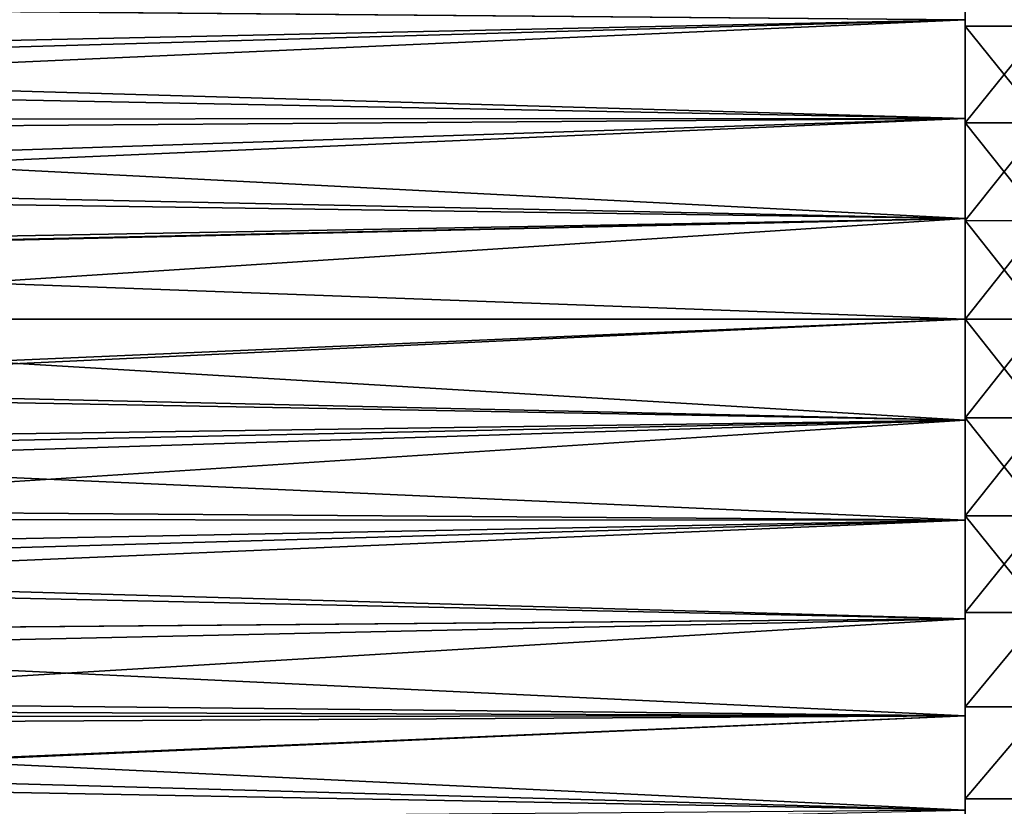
# Model space of a CAD drawing. Header units: metres. Extents: x -36 to 82, y -104 to 104.
# Tile 114 of 245: x 30 to 47, y -8 to 5. Entities that reach past the tile are written whole.
import ezdxf

# ---------------------------------------------------------------- set-up
doc = ezdxf.new("R2010")
doc.units = ezdxf.units.M
doc.layers.add('solid_FIT-SHOWER-153_SW0001', color=7, linetype='CONTINUOUS')

msp = doc.modelspace()

# ---------------------------------------------------------------- linework, layer by layer
at = {"layer": 'solid_FIT-SHOWER-153_SW0001'}
for points in [[(20.254889, 5.365136, 13.31983), (46.5, 5.145113, 13.375284), (46.5, 6.809023, 12.893264)], [(46.5, 6.656795, 11.889071), (46.5, 6.809023, 12.893264), (46.5, 5.145113, 13.375284)], [(46.5, 5.032009, 12.372799), (46.5, 6.656795, 11.889071), (46.5, 5.145113, 13.375284)], [(46.5, 6.656795, -26.889071), (46.5, 5.032009, -27.372799), (46.5, 5.145128, -28.37528)], [(47.840775, 5.032732, -27.372635), (46.5, 5.032009, -27.372799), (46.5, 6.656795, -26.889071)], [(47.840775, 5.032732, -27.372635), (46.5, 6.656795, -26.889071), (47.840775, 6.656618, -26.889158)], [(47.840775, 5.032556, 12.37268), (46.5, 6.656795, 11.889071), (46.5, 5.032009, 12.372799)], [(47.840775, 6.656438, 11.889219), (46.5, 6.656795, 11.889071), (47.840775, 5.032556, 12.37268)], [(17.000011, 4.300482, -28.565514), (16.721611, 5.396986, -28.311596), (46.5, 5.145128, -28.37528)], [(20.254889, 5.365136, 13.31983), (20.153828, 4.573521, 13.507925), (46.5, 5.145113, 13.375284)], [(17.000011, 4.300482, -28.565514), (46.5, 5.145128, -28.37528), (46.5, 3.448665, -28.721525)], [(20.084715, 3.962004, 13.631789), (46.5, 3.448653, 13.721528), (46.5, 5.145113, 13.375284)], [(20.153828, 4.573521, 13.507925), (20.084715, 3.962004, 13.631789), (46.5, 5.145113, 13.375284)], [(46.5, 5.032009, -27.372799), (46.5, 3.448665, -28.721525), (46.5, 5.145128, -28.37528)], [(46.5, 5.032009, 12.372799), (46.5, 5.145113, 13.375284), (46.5, 3.448653, 13.721528)], [(47.840775, 3.37441, -27.720369), (46.5, 5.032009, -27.372799), (47.840775, 5.032732, -27.372635)], [(47.840775, 5.032556, 12.37268), (46.5, 5.032009, 12.372799), (46.5, 3.373971, 12.720358)], [(47.840775, 5.032556, 12.37268), (46.5, 3.373971, 12.720358), (47.840775, 3.374208, 12.720404)], [(46.5, 3.373971, 12.720358), (46.5, 5.032009, 12.372799), (46.5, 3.448653, 13.721528)], [(46.5, 5.032009, -27.372799), (46.5, 3.373971, -27.720358), (46.5, 3.448665, -28.721525)], [(47.840775, 3.37441, -27.720369), (46.5, 3.373971, -27.720358), (46.5, 5.032009, -27.372799)], [(17.208784, 3.228625, -28.756199), (17.000011, 4.300482, -28.565514), (46.5, 3.448665, -28.721525)], [(20.084715, 3.962004, 13.631789), (20.029139, 3.4396, 13.723081), (46.5, 3.448653, 13.721528)], [(17.208784, 3.228625, -28.756199), (46.5, 3.448665, -28.721525), (46.5, 1.731677, -28.930105)], [(19.924189, 2.291527, 13.877533), (46.5, 1.73167, 13.930107), (46.5, 3.448653, 13.721528)], [(19.946394, 2.568079, 13.846076), (19.924189, 2.291527, 13.877533), (46.5, 3.448653, 13.721528)], [(20.029139, 3.4396, 13.723081), (19.946394, 2.568079, 13.846076), (46.5, 3.448653, 13.721528)], [(46.5, 3.373971, -27.720358), (46.5, 1.731677, -28.930105), (46.5, 3.448665, -28.721525)], [(46.5, 3.373971, 12.720358), (46.5, 3.448653, 13.721528), (46.5, 1.73167, 13.930107)], [(17.357079, 2.15174, -28.892056), (17.208784, 3.228625, -28.756199), (46.5, 1.731677, -28.930105)], [(47.840775, 1.693001, -27.929972), (46.5, 3.373971, -27.720358), (47.840775, 3.37441, -27.720369)], [(47.840775, 3.374208, 12.720404), (46.5, 3.373971, 12.720358), (46.5, 1.694295, 12.929829)], [(47.840775, 3.374208, 12.720404), (46.5, 1.694295, 12.929829), (47.840775, 1.692838, 12.929985)], [(46.5, 1.694295, 12.929829), (46.5, 3.373971, 12.720358), (46.5, 1.73167, 13.930107)], [(46.5, 3.373971, -27.720358), (46.5, 1.694295, -27.929829), (46.5, 1.731677, -28.930105)], [(47.840775, 1.693001, -27.929972), (46.5, 1.694295, -27.929829), (46.5, 3.373971, -27.720358)], [(19.924189, 2.291527, 13.877533), (19.863062, 1.244103, 13.963975), (46.5, 1.73167, 13.930107)], [(17.445463, 1.074113, -28.973152), (17.357079, 2.15174, -28.892056), (46.5, 1.731677, -28.930105)], [(17.445463, 1.074113, -28.973152), (46.5, 1.731677, -28.930105), (46.5, 0, -29)], [(19.836296, 0, 14), (46.5, 0, 14), (46.5, 1.73167, 13.930107)], [(19.859137, 1.147736, 13.969343), (19.836296, 0, 14), (46.5, 1.73167, 13.930107)], [(19.863062, 1.244103, 13.963975), (19.859137, 1.147736, 13.969343), (46.5, 1.73167, 13.930107)], [(46.5, 0, -28), (46.5, 0, -29), (46.5, 1.731677, -28.930105)], [(46.5, 1.694295, -27.929829), (46.5, 0, -28), (46.5, 1.731677, -28.930105)], [(46.5, 1.694295, 12.929829), (46.5, 1.73167, 13.930107), (46.5, 0, 14)], [(46.5, 1.694295, 12.929829), (46.5, 0, 14), (46.5, 0, 13)], [(47.840775, 1.692838, 12.929985), (46.5, 1.694295, 12.929829), (46.5, 0, 13)], [(47.840775, 0, -28), (46.5, 0, -28), (46.5, 1.694295, -27.929829)], [(47.840775, 0, -28), (46.5, 1.694295, -27.929829), (47.840775, 1.693001, -27.929972)], [(47.840775, 1.692838, 12.929985), (46.5, 0, 13), (47.840775, 0, 13)], [(17.474503, 0, -29), (17.445463, 1.074113, -28.973152), (46.5, 0, -29)], [(17.445452, -1.074301, -28.973143), (17.474503, 0, -29), (46.5, -1.73167, -28.930107)], [(17.474503, 0, -29), (46.5, 0, -29), (46.5, -1.73167, -28.930107)], [(19.859135, -1.147751, 13.969342), (46.5, 0, 14), (19.836296, 0, 14)], [(19.859135, -1.147751, 13.969342), (19.863058, -1.244048, 13.963978), (46.5, 0, 14)], [(19.863058, -1.244048, 13.963978), (46.5, -1.731676, 13.930106), (46.5, 0, 14)], [(46.5, 0, 13), (46.5, 0, 14), (46.5, -1.731676, 13.930106)], [(46.5, -1.694295, -27.929829), (46.5, -1.73167, -28.930107), (46.5, 0, -29)], [(46.5, 0, -28), (46.5, -1.694295, -27.929829), (46.5, 0, -29)], [(46.5, -1.694295, 12.929829), (46.5, 0, 13), (46.5, -1.731676, 13.930106)], [(47.840775, 0, 13), (46.5, 0, 13), (46.5, -1.694295, 12.929829)], [(47.840775, -1.692997, 12.929972), (47.840775, 0, 13), (46.5, -1.694295, 12.929829)], [(47.840775, -1.692839, -27.929985), (46.5, -1.694295, -27.929829), (46.5, 0, -28)], [(47.840775, -1.692839, -27.929985), (46.5, 0, -28), (47.840775, 0, -28)], [(17.357052, -2.151992, -28.892029), (17.445452, -1.074301, -28.973143), (46.5, -1.73167, -28.930107)], [(19.863058, -1.244048, 13.963978), (19.924189, -2.291533, 13.877532), (46.5, -1.731676, 13.930106)], [(17.357052, -2.151992, -28.892029), (46.5, -1.73167, -28.930107), (46.5, -3.448653, -28.721527)], [(19.924189, -2.291533, 13.877532), (19.946388, -2.568007, 13.846085), (46.5, -1.731676, 13.930106)], [(19.946388, -2.568007, 13.846085), (20.029139, -3.439606, 13.72308), (46.5, -1.731676, 13.930106)], [(20.029139, -3.439606, 13.72308), (46.5, -3.448665, 13.721526), (46.5, -1.731676, 13.930106)], [(47.840775, -3.374209, -27.720404), (46.5, -1.694295, -27.929829), (47.840775, -1.692839, -27.929985)], [(47.840775, -1.692997, 12.929972), (46.5, -1.694295, 12.929829), (46.5, -3.373971, 12.720358)], [(47.840775, -1.692997, 12.929972), (46.5, -3.373971, 12.720358), (47.840775, -3.374403, 12.720371)], [(46.5, -1.694295, -27.929829), (46.5, -3.373971, -27.720358), (46.5, -1.73167, -28.930107)], [(46.5, -3.373971, 12.720358), (46.5, -1.694295, 12.929829), (46.5, -1.731676, 13.930106)], [(47.840775, -3.374209, -27.720404), (46.5, -3.373971, -27.720358), (46.5, -1.694295, -27.929829)], [(46.5, -3.373971, -27.720358), (46.5, -3.448653, -28.721527), (46.5, -1.73167, -28.930107)], [(46.5, -3.373971, 12.720358), (46.5, -1.731676, 13.930106), (46.5, -3.448665, 13.721526)], [(17.208754, -3.228814, -28.75617), (17.357052, -2.151992, -28.892029), (46.5, -3.448653, -28.721527)], [(17.000011, -4.300482, -28.565514), (17.208754, -3.228814, -28.75617), (46.5, -3.448653, -28.721527)], [(46.5, -3.373971, -27.720358), (46.5, -5.032009, -27.372799), (46.5, -3.448653, -28.721527)], [(46.5, -5.032009, 12.372799), (46.5, -3.373971, 12.720358), (46.5, -3.448665, 13.721526)], [(47.840775, -3.374403, 12.720371), (46.5, -3.373971, 12.720358), (46.5, -5.032009, 12.372799)], [(47.840775, -5.032557, -27.372679), (46.5, -5.032009, -27.372799), (46.5, -3.373971, -27.720358)], [(47.840775, -5.032557, -27.372679), (46.5, -3.373971, -27.720358), (47.840775, -3.374209, -27.720404)], [(47.840775, -3.374403, 12.720371), (46.5, -5.032009, 12.372799), (47.840775, -5.032721, 12.372638)], [(17.000011, -4.300482, -28.565514), (46.5, -3.448653, -28.721527), (46.5, -5.145113, -28.375284)], [(20.029139, -3.439606, 13.72308), (20.084709, -3.961952, 13.631799), (46.5, -3.448665, 13.721526)], [(20.084709, -3.961952, 13.631799), (20.15383, -4.573527, 13.507923), (46.5, -3.448665, 13.721526)], [(20.15383, -4.573527, 13.507923), (46.5, -5.145128, 13.37528), (46.5, -3.448665, 13.721526)], [(46.5, -5.032009, -27.372799), (46.5, -5.145113, -28.375284), (46.5, -3.448653, -28.721527)], [(46.5, -5.032009, 12.372799), (46.5, -3.448665, 13.721526), (46.5, -5.145128, 13.37528)], [(16.721752, -5.396644, -28.311686), (17.000011, -4.300482, -28.565514), (46.5, -5.145113, -28.375284)], [(20.15383, -4.573527, 13.507923), (20.254883, -5.365105, 13.319838), (46.5, -5.145128, 13.37528)], [(46.5, -5.032009, -27.372799), (46.5, -6.656795, -26.889071), (46.5, -5.145113, -28.375284)], [(46.5, -6.656795, 11.889071), (46.5, -5.032009, 12.372799), (46.5, -5.145128, 13.37528)], [(47.840775, -5.032721, 12.372638), (46.5, -5.032009, 12.372799), (46.5, -6.656795, 11.889071)], [(47.840775, -5.032557, -27.372679), (46.5, -6.656795, -26.889071), (46.5, -5.032009, -27.372799)], [(47.840775, -6.656439, -26.889219), (46.5, -6.656795, -26.889071), (47.840775, -5.032557, -27.372679)], [(47.840775, -5.032721, 12.372638), (46.5, -6.656795, 11.889071), (47.840775, -6.656605, 11.889162)], [(16.721752, -5.396644, -28.311686), (46.5, -5.145113, -28.375284), (46.5, -6.809023, -27.893263)], [(20.254883, -5.365105, 13.319838), (20.301252, -5.715596, 13.226359), (46.5, -5.145128, 13.37528)], [(20.301252, -5.715596, 13.226359), (20.426634, -6.715424, 12.924326), (46.5, -5.145128, 13.37528)], [(20.426634, -6.715424, 12.924326), (46.5, -6.809039, 12.893258), (46.5, -5.145128, 13.37528)], [(46.5, -6.656795, -26.889071), (46.5, -6.809023, -27.893263), (46.5, -5.145113, -28.375284)], [(46.5, -6.656795, 11.889071), (46.5, -5.145128, 13.37528), (46.5, -6.809039, 12.893258)], [(16.372557, -6.491989, -27.996441), (16.721752, -5.396644, -28.311686), (46.5, -6.809023, -27.893263)], [(16.194208, -6.979848, -27.83548), (16.372557, -6.491989, -27.996441), (46.5, -6.809023, -27.893263)], [(20.426634, -6.715424, 12.924326), (20.439817, -6.824394, 12.888174), (46.5, -6.809039, 12.893258)], [(47.840775, -6.656439, -26.889219), (46.5, -8.23485, -26.273218), (46.5, -6.656795, -26.889071)], [(47.840775, -8.234957, -26.273266), (46.5, -8.23485, -26.273218), (47.840775, -6.656439, -26.889219)], [(47.840775, -6.656605, 11.889162), (46.5, -6.656795, 11.889071), (46.5, -8.23485, 11.273218)], [(47.840775, -6.656605, 11.889162), (46.5, -8.23485, 11.273218), (47.840775, -8.235123, 11.273192)], [(46.5, -6.656795, -26.889071), (46.5, -8.23485, -26.273218), (46.5, -6.809023, -27.893263)], [(46.5, -8.23485, 11.273218), (46.5, -6.656795, 11.889071), (46.5, -6.809039, 12.893258)], [(16.194208, -6.979848, -27.83548), (46.5, -6.809023, -27.893263), (46.5, -8.427298, -27.279453)], [(20.439817, -6.824394, 12.888174), (20.567236, -7.925215, 12.486019), (46.5, -6.809039, 12.893258)], [(20.567236, -7.925215, 12.486019), (20.569891, -7.950819, 12.475847), (46.5, -6.809039, 12.893258)], [(20.569891, -7.950819, 12.475847), (46.5, -8.427314, 12.279446), (46.5, -6.809039, 12.893258)], [(46.5, -8.23485, -26.273218), (46.5, -8.427298, -27.279453), (46.5, -6.809023, -27.893263)], [(46.5, -8.23485, 11.273218), (46.5, -6.809039, 12.893258), (46.5, -8.427314, 12.279446)], [(15.952712, -7.582722, -27.618458), (16.194208, -6.979848, -27.83548), (46.5, -8.427298, -27.279453)], [(15.455621, -8.666733, -27.175816), (15.952712, -7.582722, -27.618458), (46.5, -8.427298, -27.279453)], [(20.569891, -7.950819, 12.475847), (20.656105, -9.014861, 12.018767), (46.5, -8.427314, 12.279446)], [(46.5, -8.23485, -26.273218), (46.5, -9.756461, -25.529402), (46.5, -8.427298, -27.279453)], [(46.5, -9.756461, 10.529401), (46.5, -8.23485, 11.273218), (46.5, -8.427314, 12.279446)], [(47.840775, -8.235123, 11.273192), (46.5, -8.23485, 11.273218), (46.5, -9.756461, 10.529401)], [(47.840775, -8.234957, -26.273266), (46.5, -9.756461, -25.529402), (46.5, -8.23485, -26.273218)], [(47.840775, -9.757193, -25.529066), (46.5, -9.756461, -25.529402), (47.840775, -8.234957, -26.273266)], [(47.840775, -8.235123, 11.273192), (46.5, -9.756461, 10.529401), (47.840775, -9.75736, 10.528975)]]:
    msp.add_3dface(points, dxfattribs=at)

doc.saveas('drawing.dxf')
